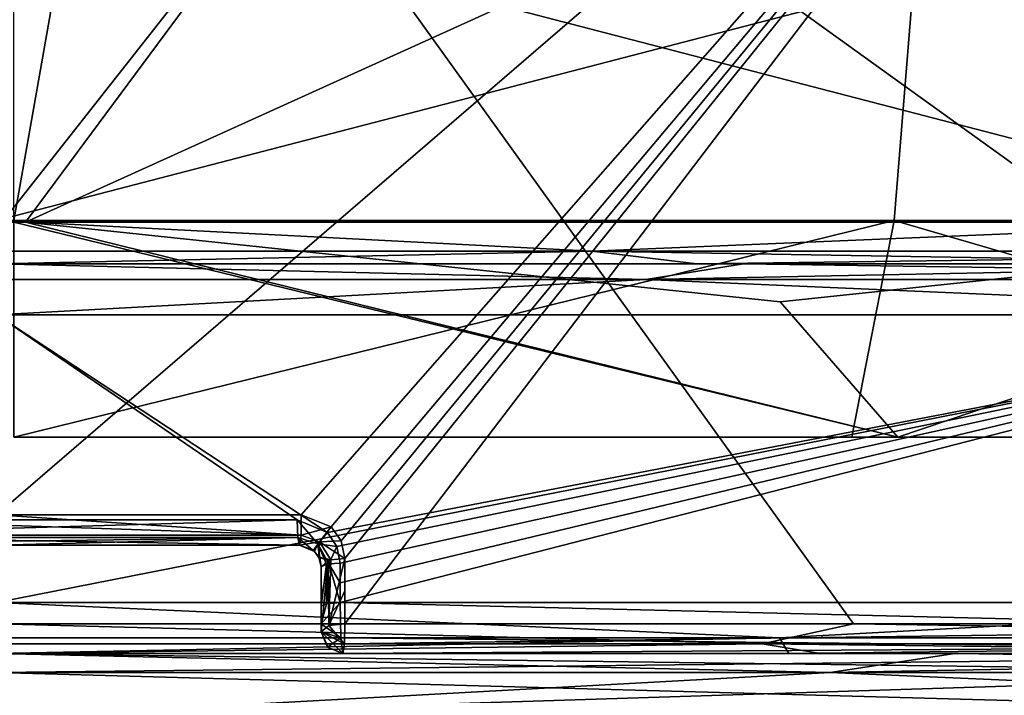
# Model space of a CAD drawing. Header units: millimetres. Extents: x -22 to 22, y 0 to 166.
# Tile 72 of 119: x 0.11 to 4.66, y 118.81 to 121.93. Entities that reach past the tile are written whole.
import ezdxf

# ---------------------------------------------------------------- set-up
doc = ezdxf.new("R2010")
doc.units = ezdxf.units.MM
doc.header["$LTSCALE"] = 65.185185
for name, color, linetype in [('16', 7, 'CONTINUOUS'), ('371', 7, 'CONTINUOUS'), ('399', 7, 'CONTINUOUS'), ('409', 7, 'CONTINUOUS'), ('41', 7, 'CONTINUOUS'), ('417', 7, 'CONTINUOUS'), ('42', 7, 'CONTINUOUS'), ('483', 7, 'CONTINUOUS'), ('555', 7, 'CONTINUOUS'), ('57', 7, 'CONTINUOUS'), ('754', 7, 'CONTINUOUS'), ('755', 7, 'CONTINUOUS'), ('758', 7, 'CONTINUOUS'), ('759', 7, 'CONTINUOUS'), ('761', 7, 'CONTINUOUS'), ('770', 7, 'CONTINUOUS'), ('771', 7, 'CONTINUOUS'), ('772', 7, 'CONTINUOUS'), ('773', 7, 'CONTINUOUS'), ('774', 7, 'CONTINUOUS'), ('775', 7, 'CONTINUOUS'), ('776', 7, 'CONTINUOUS'), ('777', 7, 'CONTINUOUS'), ('778', 7, 'CONTINUOUS'), ('779', 7, 'CONTINUOUS'), ('781', 7, 'CONTINUOUS'), ('782', 7, 'CONTINUOUS'), ('783', 7, 'CONTINUOUS'), ('784', 7, 'CONTINUOUS'), ('785', 7, 'CONTINUOUS'), ('786', 7, 'CONTINUOUS'), ('787', 7, 'CONTINUOUS'), ('789', 7, 'CONTINUOUS'), ('790', 7, 'CONTINUOUS'), ('796', 7, 'CONTINUOUS'), ('799', 7, 'CONTINUOUS')]:
    doc.layers.add(name, color=color, linetype=linetype)

msp = doc.modelspace()

# ---------------------------------------------------------------- linework, layer by layer
at = {"layer": '16', "linetype": 'CONTINUOUS'}
for points in [[(0, 119, -17.1), (-4.4282, 119, -16.5167), (4.4282, 119, -16.5167), (0, 119, -17.1)], [(4.4282, 119, -16.5167), (-4.4282, 119, -16.5167), (0, 119, -16.05), (4.4282, 119, -16.5167)], [(4.4282, 119, 16.5167), (8.5543, 119, 14.8066), (-4.4282, 119, 16.5167), (4.4282, 119, 16.5167)], [(-4.4282, 119, 16.5167), (8.5543, 119, 14.8066), (0, 119, 15.05), (-4.4282, 119, 16.5167)], [(0, 119, 17.1), (4.4282, 119, 16.5167), (-4.4282, 119, 16.5167), (0, 119, 17.1)], [(8.5543, 119, -14.8066), (4.4282, 119, -16.5167), (0, 119, -16.05), (8.5543, 119, -14.8066)], [(7.7657, 119, -13.972), (8.5543, 119, -14.8066), (0, 119, -16.05), (7.7657, 119, -13.972)], [(0, 119, 15.05), (8.5543, 119, 14.8066), (7.7657, 119, 12.972), (0, 119, 15.05)]]:
    msp.add_3dface(points, dxfattribs=at)
at = {"layer": '371', "linetype": 'CONTINUOUS'}
for points in [[(4.1642, 120, 15.8411), (0.0808, 120, 16.3576), (3.9513, 120, 15.0464), (4.1642, 120, 15.8411)], [(3.9513, 120, 15.0464), (0.0808, 120, 16.3576), (0.0808, 120, 15.535), (3.9513, 120, 15.0464)], [(7.5787, 120, 13.6117), (4.1642, 120, 15.8411), (3.9513, 120, 15.0464), (7.5787, 120, 13.6117)], [(7.9901, 120, 14.3243), (4.1642, 120, 15.8411), (7.5787, 120, 13.6117), (7.9901, 120, 14.3243)]]:
    msp.add_3dface(points, dxfattribs=at)
at = {"layer": '399', "linetype": 'CONTINUOUS'}
for points in [[(4.1472, 121, 14.3959), (0.0808, 121, 14.9576), (7.5808, 163.5, 12.948), (4.1472, 121, 14.3959)], [(7.5808, 163.5, 12.948), (0.0808, 121, 14.9576), (0.0808, 129, 14.9576), (7.5808, 163.5, 12.948)], [(7.909, 121, 12.7529), (4.1472, 121, 14.3959), (7.5808, 163.5, 12.948), (7.909, 121, 12.7529)]]:
    msp.add_3dface(points, dxfattribs=at)
at = {"layer": '409', "linetype": 'CONTINUOUS'}
for points in [[(0.0808, 120, 16.3576), (4.1642, 120, 15.8411), (0.0808, 120.993, 17.3506), (0.0808, 120, 16.3576)], [(0.0808, 120.993, 17.3506), (4.1642, 120, 15.8411), (0.135, 120.993, 17.3505), (0.0808, 120.993, 17.3506)], [(0.135, 120.993, 17.3505), (4.1642, 120, 15.8411), (3.6205, 120.6252, 16.6108), (0.135, 120.993, 17.3505)], [(3.6205, 120.6252, 16.6108), (4.1642, 120, 15.8411), (7.1056, 120.993, 15.8689), (3.6205, 120.6252, 16.6108)], [(4.1642, 120, 15.8411), (7.9901, 120, 14.3243), (7.1056, 120.993, 15.8689), (4.1642, 120, 15.8411)]]:
    msp.add_3dface(points, dxfattribs=at)
at = {"layer": '41', "linetype": 'CONTINUOUS'}
for points in [[(0, 119, 17.1), (-3.8523, 118.9121, 16.8781), (3.8523, 118.9121, 16.8781), (0, 119, 17.1)], [(4.4282, 119, 16.5167), (0, 119, 17.1), (3.8523, 118.9121, 16.8781), (4.4282, 119, 16.5167)], [(4.4282, 119, 16.5167), (3.8523, 118.9121, 16.8781), (10.7939, 118.9121, 13.5352), (4.4282, 119, 16.5167)], [(8.5543, 119, 14.8066), (4.4282, 119, 16.5167), (10.7939, 118.9121, 13.5352), (8.5543, 119, 14.8066)], [(-3.8523, 118.9121, 16.8781), (0, 118.7, 17.4), (3.8523, 118.9121, 16.8781), (-3.8523, 118.9121, 16.8781)], [(0, 118.7, 17.4), (8.7, 118.7, 15.0688), (3.8523, 118.9121, 16.8781), (0, 118.7, 17.4)], [(3.8523, 118.9121, 16.8781), (8.7, 118.7, 15.0688), (10.7939, 118.9121, 13.5352), (3.8523, 118.9121, 16.8781)]]:
    msp.add_3dface(points, dxfattribs=at)
at = {"layer": '417', "linetype": 'CONTINUOUS'}
for points in [[(3.9513, 120, 15.0464), (0.0808, 120, 15.535), (4.1472, 121, 14.3959), (3.9513, 120, 15.0464)], [(0.0808, 120, 15.535), (0.0808, 121, 14.9576), (4.1472, 121, 14.3959), (0.0808, 120, 15.535)], [(7.5787, 120, 13.6117), (3.9513, 120, 15.0464), (4.1472, 121, 14.3959), (7.5787, 120, 13.6117)], [(7.5787, 120, 13.6117), (4.1472, 121, 14.3959), (7.909, 121, 12.7529), (7.5787, 120, 13.6117)]]:
    msp.add_3dface(points, dxfattribs=at)
at = {"layer": '42', "linetype": 'CONTINUOUS'}
for points in [[(0, 119, -17.1), (3.8523, 118.9121, -16.8781), (-3.8523, 118.9121, -16.8781), (0, 119, -17.1)], [(0, 119, -17.1), (4.4282, 119, -16.5167), (3.8523, 118.9121, -16.8781), (0, 119, -17.1)], [(4.4282, 119, -16.5167), (8.5543, 119, -14.8066), (3.8523, 118.9121, -16.8781), (4.4282, 119, -16.5167)], [(8.5543, 119, -14.8066), (10.7939, 118.9121, -13.5352), (3.8523, 118.9121, -16.8781), (8.5543, 119, -14.8066)], [(3.8523, 118.9121, -16.8781), (0, 118.7, -17.4), (-3.8523, 118.9121, -16.8781), (3.8523, 118.9121, -16.8781)], [(8.7, 118.7, -15.0688), (0, 118.7, -17.4), (3.8523, 118.9121, -16.8781), (8.7, 118.7, -15.0688)], [(10.7939, 118.9121, -13.5352), (8.7, 118.7, -15.0688), (3.8523, 118.9121, -16.8781), (10.7939, 118.9121, -13.5352)]]:
    msp.add_3dface(points, dxfattribs=at)
at = {"layer": '483', "linetype": 'CONTINUOUS'}
for points in [[(0.135, 120.993, 17.3505), (7.1056, 120.993, 15.8689), (5.3839, 123.3728, 16.3341), (0.135, 120.993, 17.3505)], [(1.897, 123.3728, 17.0753), (0.135, 120.993, 17.3505), (5.3839, 123.3728, 16.3341), (1.897, 123.3728, 17.0753)], [(0.135, 120.993, 17.3505), (3.6205, 120.6252, 16.6108), (7.1056, 120.993, 15.8689), (0.135, 120.993, 17.3505)]]:
    msp.add_3dface(points, dxfattribs=at)
at = {"layer": '555', "linetype": 'CONTINUOUS'}
for points in [[(-1.7355, 123.3728, 17.0753), (0.0265, 120.993, 17.3505), (1.897, 123.3728, 17.0753), (-1.7355, 123.3728, 17.0753)], [(0.0265, 120.993, 17.3505), (0.135, 120.993, 17.3505), (1.897, 123.3728, 17.0753), (0.0265, 120.993, 17.3505)], [(0.0265, 120.993, 17.3505), (0.0808, 120.993, 17.3506), (0.135, 120.993, 17.3505), (0.0265, 120.993, 17.3505)]]:
    msp.add_3dface(points, dxfattribs=at)
at = {"layer": '57', "linetype": 'CONTINUOUS'}
for points in [[(0, 119, 15.05), (7.7657, 119, 12.972), (0, 118.9121, 14.8379), (0, 119, 15.05)], [(0, 118.9121, 14.8379), (7.7657, 119, 12.972), (6.6549, 118.9121, 13.3189), (0, 118.9121, 14.8379)], [(7.7657, 119, -13.972), (0, 119, -16.05), (6.6549, 118.9121, -14.3189), (7.7657, 119, -13.972)], [(6.6549, 118.9121, -14.3189), (0, 119, -16.05), (0, 118.9121, -15.8379), (6.6549, 118.9121, -14.3189)], [(7.625, 118.7, 12.7069), (0, 118.7, 14.75), (6.6549, 118.9121, 13.3189), (7.625, 118.7, 12.7069)], [(0, 118.7, 14.75), (0, 118.9121, 14.8379), (6.6549, 118.9121, 13.3189), (0, 118.7, 14.75)], [(0, 118.7, -15.75), (7.625, 118.7, -13.7069), (0, 118.9121, -15.8379), (0, 118.7, -15.75)], [(7.625, 118.7, -13.7069), (6.6549, 118.9121, -14.3189), (0, 118.9121, -15.8379), (7.625, 118.7, -13.7069)]]:
    msp.add_3dface(points, dxfattribs=at)
at = {"layer": '754', "linetype": 'CONTINUOUS'}
for points in [[(1.4085, 119.6404, -15.5179), (0, 119.6404, -15.5838), (5.8043, 124.6433, -10.5533), (1.4085, 119.6404, -15.5179)], [(5.8043, 124.6433, -10.5533), (0, 119.6404, -15.5838), (0, 124.6433, -12.1085), (5.8043, 124.6433, -10.5533)], [(1.5471, 119.5851, -15.5287), (1.4085, 119.6404, -15.5179), (5.8043, 124.6433, -10.5533), (1.5471, 119.5851, -15.5287)], [(1.5928, 119.5201, -15.5523), (1.5471, 119.5851, -15.5287), (5.8043, 124.6433, -10.5533), (1.5928, 119.5201, -15.5523)], [(1.6098, 119.4391, -15.5853), (1.5928, 119.5201, -15.5523), (5.8043, 124.6433, -10.5533), (1.6098, 119.4391, -15.5853)], [(1.6098, 119.1372, -15.7107), (1.6098, 119.4391, -15.5853), (5.8043, 124.6433, -10.5533), (1.6098, 119.1372, -15.7107)], [(8.5593, 119.1372, -13.1766), (1.6098, 119.1372, -15.7107), (5.8043, 124.6433, -10.5533), (8.5593, 119.1372, -13.1766)], [(1.6098, 119.2885, -15.6488), (1.6098, 119.4391, -15.5853), (1.6098, 119.1372, -15.7107), (1.6098, 119.2885, -15.6488)]]:
    msp.add_3dface(points, dxfattribs=at)
at = {"layer": '755', "linetype": 'CONTINUOUS'}
for points in [[(3.9588, 119.1372, 14.2745), (7.6478, 119.1372, 12.7465), (0, 124.6433, 11.1085), (3.9588, 119.1372, 14.2745)], [(0, 124.6433, 11.1085), (7.6478, 119.1372, 12.7465), (5.8043, 124.6433, 9.5533), (0, 124.6433, 11.1085)], [(0, 119.1372, 14.7957), (3.9588, 119.1372, 14.2745), (0, 124.6433, 11.1085), (0, 119.1372, 14.7957)]]:
    msp.add_3dface(points, dxfattribs=at)
at = {"layer": '758', "linetype": 'CONTINUOUS'}
for points in [[(3.8062, 119, 14.2187), (0, 119, 14.7029), (3.6606, 119, 12.4821), (3.8062, 119, 14.2187)], [(3.6606, 119, 12.4821), (0, 119, 14.7029), (0, 119, 12.9883), (3.6606, 119, 12.4821)], [(1.6, 119, -15.6184), (8.7225, 119, -12.9517), (1.6, 119, -13.8931), (1.6, 119, -15.6184)], [(1.6, 119, -13.8931), (8.7225, 119, -12.9517), (8.3554, 119, -11.0888), (1.6, 119, -13.8931)], [(7.0465, 119, 11.0014), (3.8062, 119, 14.2187), (3.6606, 119, 12.4821), (7.0465, 119, 11.0014)], [(7.37, 119, 12.797), (3.8062, 119, 14.2187), (7.0465, 119, 11.0014), (7.37, 119, 12.797)]]:
    msp.add_3dface(points, dxfattribs=at)
at = {"layer": '759', "linetype": 'CONTINUOUS'}
for points in [[(6.15, 122.6, -11.1521), (0, 122.6, -12.8), (6.15, 121, -11.1521), (6.15, 122.6, -11.1521)], [(6.15, 121, -11.1521), (0, 122.6, -12.8), (0, 121, -12.8), (6.15, 121, -11.1521)]]:
    msp.add_3dface(points, dxfattribs=at)
at = {"layer": '761', "linetype": 'CONTINUOUS'}
for points in [[(6.15, 121, 10.1521), (0, 121, 11.8), (6.15, 122.6, 10.1521), (6.15, 121, 10.1521)], [(6.15, 122.6, 10.1521), (0, 121, 11.8), (0, 122.6, 11.8), (6.15, 122.6, 10.1521)]]:
    msp.add_3dface(points, dxfattribs=at)
at = {"layer": '770', "linetype": 'CONTINUOUS'}
for points in [[(3.5376, 119.044, 14.3707), (0, 119.1372, 14.7957), (-3.5376, 119.044, 14.3707), (3.5376, 119.044, 14.3707)], [(3.9588, 119.1372, 14.2745), (0, 119.1372, 14.7957), (3.5376, 119.044, 14.3707), (3.9588, 119.1372, 14.2745)], [(1.6098, 119.1372, -15.7107), (8.5593, 119.1372, -13.1766), (1.6087, 119.044, -15.7008), (1.6098, 119.1372, -15.7107)], [(1.6087, 119.044, -15.7008), (8.5593, 119.1372, -13.1766), (8.2813, 119.044, -13.3481), (1.6087, 119.044, -15.7008)], [(9.8549, 119.044, 11.1847), (3.9588, 119.1372, 14.2745), (3.5376, 119.044, 14.3707), (9.8549, 119.044, 11.1847)], [(7.6478, 119.1372, 12.7465), (3.9588, 119.1372, 14.2745), (9.8549, 119.044, 11.1847), (7.6478, 119.1372, 12.7465)], [(0, 119, 14.7029), (3.5376, 119.044, 14.3707), (-3.5376, 119.044, 14.3707), (0, 119, 14.7029)], [(0, 119, 14.7029), (3.8062, 119, 14.2187), (3.5376, 119.044, 14.3707), (0, 119, 14.7029)], [(8.7225, 119, -12.9517), (1.6, 119, -15.6184), (8.2813, 119.044, -13.3481), (8.7225, 119, -12.9517)], [(1.6, 119, -15.6184), (1.6087, 119.044, -15.7008), (8.2813, 119.044, -13.3481), (1.6, 119, -15.6184)], [(3.8062, 119, 14.2187), (7.37, 119, 12.797), (3.5376, 119.044, 14.3707), (3.8062, 119, 14.2187)], [(7.37, 119, 12.797), (9.8549, 119.044, 11.1847), (3.5376, 119.044, 14.3707), (7.37, 119, 12.797)]]:
    msp.add_3dface(points, dxfattribs=at)
at = {"layer": '771', "linetype": 'CONTINUOUS'}
for points in [[(6.763, 120.5653, -12.2139), (0, 120.5653, -14.026), (1.5295, 119.5594, -13.7607), (6.763, 120.5653, -12.2139)], [(1.5295, 119.5594, -13.7607), (0, 120.5653, -14.026), (1.3898, 119.6174, -13.7864), (1.5295, 119.5594, -13.7607)], [(1.3898, 119.6174, -13.7864), (0, 120.5653, -14.026), (0, 119.6174, -13.8589), (1.3898, 119.6174, -13.7864)], [(1.5732, 119.4938, -13.744), (6.763, 120.5653, -12.2139), (1.5295, 119.5594, -13.7607), (1.5732, 119.4938, -13.744)], [(1.5883, 119.4174, -13.7286), (6.763, 120.5653, -12.2139), (1.5732, 119.4938, -13.744), (1.5883, 119.4174, -13.7286)], [(7.5427, 119.2347, -11.4439), (6.763, 120.5653, -12.2139), (1.5882, 119.2347, -13.6962), (7.5427, 119.2347, -11.4439)], [(1.5883, 119.4174, -13.7286), (1.5882, 119.326, -13.7124), (6.763, 120.5653, -12.2139), (1.5883, 119.4174, -13.7286)], [(1.5882, 119.2347, -13.6962), (6.763, 120.5653, -12.2139), (1.5882, 119.326, -13.7124), (1.5882, 119.2347, -13.6962)]]:
    msp.add_3dface(points, dxfattribs=at)
at = {"layer": '772', "linetype": 'CONTINUOUS'}
for points in [[(0, 120.8, 12.829), (-3.451, 120.8, 12.3745), (3.451, 120.8, 12.3745), (0, 120.8, 12.829)], [(3.451, 120.8, 12.3745), (-3.451, 120.8, 12.3745), (0, 120.8, 12), (3.451, 120.8, 12.3745)], [(0, 120.8, -13.829), (3.451, 120.8, -13.3745), (-3.451, 120.8, -13.3745), (0, 120.8, -13.829)], [(-3.451, 120.8, -13.3745), (3.451, 120.8, -13.3745), (0, 120.8, -13), (-3.451, 120.8, -13.3745)], [(3.2364, 120.8, 11.5738), (3.451, 120.8, 12.3745), (0, 120.8, 12), (3.2364, 120.8, 11.5738)], [(0, 120.8, -13), (3.451, 120.8, -13.3745), (3.2364, 120.8, -12.5738), (0, 120.8, -13)], [(6.6667, 120.8, 11.042), (3.451, 120.8, 12.3745), (3.2364, 120.8, 11.5738), (6.6667, 120.8, 11.042)], [(6.252, 120.8, 10.3241), (6.6667, 120.8, 11.042), (3.2364, 120.8, 11.5738), (6.252, 120.8, 10.3241)], [(3.451, 120.8, -13.3745), (6.6667, 120.8, -12.042), (3.2364, 120.8, -12.5738), (3.451, 120.8, -13.3745)], [(3.2364, 120.8, -12.5738), (6.6667, 120.8, -12.042), (6.252, 120.8, -11.3241), (3.2364, 120.8, -12.5738)]]:
    msp.add_3dface(points, dxfattribs=at)
at = {"layer": '773', "linetype": 'CONTINUOUS'}
for points in [[(0, 120.5653, 13.026), (6.763, 120.5653, 11.2139), (0, 119.2347, 12.7914), (0, 120.5653, 13.026)], [(0, 119.2347, 12.7914), (6.763, 120.5653, 11.2139), (6.6457, 119.2347, 11.0107), (0, 119.2347, 12.7914)]]:
    msp.add_3dface(points, dxfattribs=at)
at = {"layer": '774', "linetype": 'CONTINUOUS'}
for points in [[(2.75, 120.8586, -12.5487), (0, 121, -12.8), (-2.75, 120.8586, -12.5487), (2.75, 120.8586, -12.5487)], [(6.15, 121, -11.1521), (0, 121, -12.8), (2.75, 120.8586, -12.5487), (6.15, 121, -11.1521)], [(7.7054, 120.8586, -10.1623), (6.15, 121, -11.1521), (2.75, 120.8586, -12.5487), (7.7054, 120.8586, -10.1623)], [(0, 120.8, -13), (2.75, 120.8586, -12.5487), (-2.75, 120.8586, -12.5487), (0, 120.8, -13)], [(0, 120.8, -13), (3.2364, 120.8, -12.5738), (2.75, 120.8586, -12.5487), (0, 120.8, -13)], [(3.2364, 120.8, -12.5738), (6.252, 120.8, -11.3241), (2.75, 120.8586, -12.5487), (3.2364, 120.8, -12.5738)], [(6.252, 120.8, -11.3241), (7.7054, 120.8586, -10.1623), (2.75, 120.8586, -12.5487), (6.252, 120.8, -11.3241)]]:
    msp.add_3dface(points, dxfattribs=at)
at = {"layer": '775', "linetype": 'CONTINUOUS'}
for points in [[(-2.75, 120.8586, 11.5487), (0, 121, 11.8), (2.75, 120.8586, 11.5487), (-2.75, 120.8586, 11.5487)], [(0, 121, 11.8), (6.15, 121, 10.1521), (2.75, 120.8586, 11.5487), (0, 121, 11.8)], [(2.75, 120.8586, 11.5487), (6.15, 121, 10.1521), (7.7054, 120.8586, 9.1623), (2.75, 120.8586, 11.5487)], [(0, 120.8, 12), (-2.75, 120.8586, 11.5487), (2.75, 120.8586, 11.5487), (0, 120.8, 12)], [(3.2364, 120.8, 11.5738), (0, 120.8, 12), (2.75, 120.8586, 11.5487), (3.2364, 120.8, 11.5738)], [(3.2364, 120.8, 11.5738), (2.75, 120.8586, 11.5487), (7.7054, 120.8586, 9.1623), (3.2364, 120.8, 11.5738)], [(6.252, 120.8, 10.3241), (3.2364, 120.8, 11.5738), (7.7054, 120.8586, 9.1623), (6.252, 120.8, 10.3241)]]:
    msp.add_3dface(points, dxfattribs=at)
at = {"layer": '776', "linetype": 'CONTINUOUS'}
for points in [[(3.0001, 120.7286, -13.6442), (0, 120.8, -13.829), (-3.0001, 120.7286, -13.6442), (3.0001, 120.7286, -13.6442)], [(3.451, 120.8, -13.3745), (0, 120.8, -13.829), (3.0001, 120.7286, -13.6442), (3.451, 120.8, -13.3745)], [(8.406, 120.7286, -11.0408), (3.451, 120.8, -13.3745), (3.0001, 120.7286, -13.6442), (8.406, 120.7286, -11.0408)], [(6.6667, 120.8, -12.042), (3.451, 120.8, -13.3745), (8.406, 120.7286, -11.0408), (6.6667, 120.8, -12.042)], [(0, 120.5653, -14.026), (3.0001, 120.7286, -13.6442), (-3.0001, 120.7286, -13.6442), (0, 120.5653, -14.026)], [(0, 120.5653, -14.026), (6.763, 120.5653, -12.2139), (3.0001, 120.7286, -13.6442), (0, 120.5653, -14.026)], [(6.763, 120.5653, -12.2139), (8.406, 120.7286, -11.0408), (3.0001, 120.7286, -13.6442), (6.763, 120.5653, -12.2139)]]:
    msp.add_3dface(points, dxfattribs=at)
at = {"layer": '777', "linetype": 'CONTINUOUS'}
for points in [[(-3.0001, 120.7286, 12.6442), (0, 120.8, 12.829), (3.0001, 120.7286, 12.6442), (-3.0001, 120.7286, 12.6442)], [(0, 120.8, 12.829), (3.451, 120.8, 12.3745), (3.0001, 120.7286, 12.6442), (0, 120.8, 12.829)], [(3.451, 120.8, 12.3745), (6.6667, 120.8, 11.042), (3.0001, 120.7286, 12.6442), (3.451, 120.8, 12.3745)], [(3.0001, 120.7286, 12.6442), (6.6667, 120.8, 11.042), (8.406, 120.7286, 10.0408), (3.0001, 120.7286, 12.6442)], [(0, 120.5653, 13.026), (-3.0001, 120.7286, 12.6442), (3.0001, 120.7286, 12.6442), (0, 120.5653, 13.026)], [(6.763, 120.5653, 11.2139), (0, 120.5653, 13.026), (3.0001, 120.7286, 12.6442), (6.763, 120.5653, 11.2139)], [(6.763, 120.5653, 11.2139), (3.0001, 120.7286, 12.6442), (8.406, 120.7286, 10.0408), (6.763, 120.5653, 11.2139)]]:
    msp.add_3dface(points, dxfattribs=at)
at = {"layer": '778', "linetype": 'CONTINUOUS'}
for points in [[(0, 119.2347, 12.7914), (3.6176, 119.0714, 12.3351), (-3.6176, 119.0714, 12.3351), (0, 119.2347, 12.7914)], [(0, 119.2347, 12.7914), (6.6457, 119.2347, 11.0107), (3.6176, 119.0714, 12.3351), (0, 119.2347, 12.7914)], [(7.5427, 119.2347, -11.4439), (1.5882, 119.2347, -13.6962), (8.2709, 119.0714, -10.9603), (7.5427, 119.2347, -11.4439)], [(1.5882, 119.2347, -13.6962), (1.5909, 119.0714, -13.7399), (8.2709, 119.0714, -10.9603), (1.5882, 119.2347, -13.6962)], [(6.6457, 119.2347, 11.0107), (9.7879, 119.0714, 8.5566), (3.6176, 119.0714, 12.3351), (6.6457, 119.2347, 11.0107)], [(3.6176, 119.0714, 12.3351), (0, 119, 12.9883), (-3.6176, 119.0714, 12.3351), (3.6176, 119.0714, 12.3351)], [(3.6606, 119, 12.4821), (0, 119, 12.9883), (3.6176, 119.0714, 12.3351), (3.6606, 119, 12.4821)], [(1.6, 119, -13.8931), (8.3554, 119, -11.0888), (1.5909, 119.0714, -13.7399), (1.6, 119, -13.8931)], [(1.5909, 119.0714, -13.7399), (8.3554, 119, -11.0888), (8.2709, 119.0714, -10.9603), (1.5909, 119.0714, -13.7399)], [(9.7879, 119.0714, 8.5566), (3.6606, 119, 12.4821), (3.6176, 119.0714, 12.3351), (9.7879, 119.0714, 8.5566)], [(7.0465, 119, 11.0014), (3.6606, 119, 12.4821), (9.7879, 119.0714, 8.5566), (7.0465, 119, 11.0014)]]:
    msp.add_3dface(points, dxfattribs=at)
at = {"layer": '779', "linetype": 'CONTINUOUS'}
for points in [[(1.4, 119.5, -15.4274), (0, 119.5, -13.9573), (-0.0108, 119.5, -15.4923), (1.4, 119.5, -15.4274)], [(1.4, 119.5, -13.885), (0, 119.5, -13.9573), (1.4, 119.5, -14.6561), (1.4, 119.5, -13.885)], [(1.4, 119.5, -14.6561), (0, 119.5, -13.9573), (1.4, 119.5, -15.4274), (1.4, 119.5, -14.6561)]]:
    msp.add_3dface(points, dxfattribs=at)
at = {"layer": '781', "linetype": 'CONTINUOUS'}
for points in [[(1.5, 119.2174, -13.7939), (1.5, 119.4, -13.8264), (1.5, 119.1359, -13.8158), (1.5, 119.2174, -13.7939)], [(1.5, 119.1359, -13.8158), (1.5, 119.4, -13.8264), (1.5, 119.1, -13.8931), (1.5, 119.1359, -13.8158)], [(1.5, 119.1, -13.8931), (1.5, 119.4, -13.8264), (1.5, 119.4, -14.6601), (1.5, 119.1, -13.8931)], [(1.5, 119.2503, -15.5569), (1.5, 119.1, -13.8931), (1.5, 119.4, -15.4939), (1.5, 119.2503, -15.5569)], [(1.5, 119.4, -15.4939), (1.5, 119.1, -13.8931), (1.5, 119.4, -14.6601), (1.5, 119.4, -15.4939)], [(1.5, 119.1, -15.6184), (1.5, 119.1, -13.8931), (1.5, 119.2503, -15.5569), (1.5, 119.1, -15.6184)]]:
    msp.add_3dface(points, dxfattribs=at)
at = {"layer": '782', "linetype": 'CONTINUOUS'}
for points in [[(1.5, 119.4, -13.8264), (1.5, 119.2174, -13.7939), (1.5253, 119.4116, -13.761), (1.5, 119.4, -13.8264)], [(1.5, 119.2174, -13.7939), (1.5252, 119.229, -13.7285), (1.5253, 119.4116, -13.761), (1.5, 119.2174, -13.7939)], [(1.5252, 119.229, -13.7285), (1.5882, 119.2347, -13.6962), (1.5357, 119.4134, -13.7509), (1.5252, 119.229, -13.7285)], [(1.5253, 119.4116, -13.761), (1.5252, 119.229, -13.7285), (1.5357, 119.4134, -13.7509), (1.5253, 119.4116, -13.761)], [(1.5882, 119.326, -13.7124), (1.5883, 119.4174, -13.7286), (1.5357, 119.4134, -13.7509), (1.5882, 119.326, -13.7124)], [(1.5882, 119.2347, -13.6962), (1.5882, 119.326, -13.7124), (1.5357, 119.4134, -13.7509), (1.5882, 119.2347, -13.6962)]]:
    msp.add_3dface(points, dxfattribs=at)
at = {"layer": '783', "linetype": 'CONTINUOUS'}
for points in [[(1.5909, 119.0714, -13.7399), (1.5882, 119.2347, -13.6962), (1.5, 119.1359, -13.8158), (1.5909, 119.0714, -13.7399)], [(1.5, 119.1359, -13.8158), (1.5882, 119.2347, -13.6962), (1.5252, 119.229, -13.7285), (1.5, 119.1359, -13.8158)], [(1.5, 119.2174, -13.7939), (1.5, 119.1359, -13.8158), (1.5252, 119.229, -13.7285), (1.5, 119.2174, -13.7939)], [(1.5909, 119.0714, -13.7399), (1.5, 119.1359, -13.8158), (1.5, 119.1, -13.8931), (1.5909, 119.0714, -13.7399)], [(1.5909, 119.0714, -13.7399), (1.5, 119.1, -13.8931), (1.5293, 119.0293, -13.8931), (1.5909, 119.0714, -13.7399)], [(1.6, 119, -13.8931), (1.5909, 119.0714, -13.7399), (1.5293, 119.0293, -13.8931), (1.6, 119, -13.8931)]]:
    msp.add_3dface(points, dxfattribs=at)
at = {"layer": '784', "linetype": 'CONTINUOUS'}
for points in [[(1.5, 119.1, -13.8931), (1.5, 119.1, -15.6184), (1.5322, 119.0264, -15.6184), (1.5, 119.1, -13.8931)], [(1.5293, 119.0293, -13.8931), (1.5, 119.1, -13.8931), (1.5322, 119.0264, -15.6184), (1.5293, 119.0293, -13.8931)], [(1.6, 119, -15.6184), (1.6, 119, -13.8931), (1.5293, 119.0293, -13.8931), (1.6, 119, -15.6184)], [(1.6, 119, -15.6184), (1.5293, 119.0293, -13.8931), (1.5322, 119.0264, -15.6184), (1.6, 119, -15.6184)]]:
    msp.add_3dface(points, dxfattribs=at)
at = {"layer": '785', "linetype": 'CONTINUOUS'}
for points in [[(1.6087, 119.044, -15.7008), (1.5, 119.1, -15.6184), (1.5354, 119.1285, -15.6892), (1.6087, 119.044, -15.7008)], [(1.6098, 119.1372, -15.7107), (1.6087, 119.044, -15.7008), (1.5354, 119.1285, -15.6892), (1.6098, 119.1372, -15.7107)], [(1.6087, 119.044, -15.7008), (1.6, 119, -15.6184), (1.5, 119.1, -15.6184), (1.6087, 119.044, -15.7008)], [(1.5, 119.1, -15.6184), (1.6, 119, -15.6184), (1.5322, 119.0264, -15.6184), (1.5, 119.1, -15.6184)]]:
    msp.add_3dface(points, dxfattribs=at)
at = {"layer": '786', "linetype": 'CONTINUOUS'}
for points in [[(1.5458, 119.433, -15.5711), (1.5354, 119.1285, -15.6892), (1.5328, 119.4291, -15.562), (1.5458, 119.433, -15.5711)], [(1.6098, 119.4391, -15.5853), (1.6098, 119.2885, -15.6488), (1.5354, 119.1285, -15.6892), (1.6098, 119.4391, -15.5853)], [(1.6098, 119.4391, -15.5853), (1.5354, 119.1285, -15.6892), (1.5458, 119.433, -15.5711), (1.6098, 119.4391, -15.5853)], [(1.5, 119.1, -15.6184), (1.5, 119.2503, -15.5569), (1.5328, 119.4291, -15.562), (1.5, 119.1, -15.6184)], [(1.5354, 119.1285, -15.6892), (1.5, 119.1, -15.6184), (1.5328, 119.4291, -15.562), (1.5354, 119.1285, -15.6892)], [(1.5, 119.2503, -15.5569), (1.5, 119.4, -15.4939), (1.5328, 119.4291, -15.562), (1.5, 119.2503, -15.5569)], [(1.6098, 119.2885, -15.6488), (1.6098, 119.1372, -15.7107), (1.5354, 119.1285, -15.6892), (1.6098, 119.2885, -15.6488)]]:
    msp.add_3dface(points, dxfattribs=at)
at = {"layer": '787', "linetype": 'CONTINUOUS'}
for points in [[(-1.4085, 119.6404, -15.5179), (0, 119.6404, -15.5838), (1.4078, 119.5458, -15.5105), (-1.4085, 119.6404, -15.5179)], [(-1.4085, 119.6404, -15.5179), (1.4078, 119.5458, -15.5105), (-1.4078, 119.5458, -15.5105), (-1.4085, 119.6404, -15.5179)], [(0, 119.6404, -15.5838), (1.4085, 119.6404, -15.5179), (1.4078, 119.5458, -15.5105), (0, 119.6404, -15.5838)], [(1.4, 119.5, -15.4274), (-0.0108, 119.5, -15.4923), (-1.4078, 119.5458, -15.5105), (1.4, 119.5, -15.4274)], [(1.4078, 119.5458, -15.5105), (1.4, 119.5, -15.4274), (-1.4078, 119.5458, -15.5105), (1.4078, 119.5458, -15.5105)]]:
    msp.add_3dface(points, dxfattribs=at)
at = {"layer": '789', "linetype": 'CONTINUOUS'}
for points in [[(1.3898, 119.6174, -13.7864), (0, 119.6174, -13.8589), (-1.392, 119.5357, -13.8081), (1.3898, 119.6174, -13.7864)], [(1.3898, 119.6174, -13.7864), (-1.392, 119.5357, -13.8081), (1.392, 119.5357, -13.8081), (1.3898, 119.6174, -13.7864)], [(-1.4, 119.5, -13.885), (0, 119.5, -13.9573), (1.392, 119.5357, -13.8081), (-1.4, 119.5, -13.885)], [(-1.392, 119.5357, -13.8081), (-1.4, 119.5, -13.885), (1.392, 119.5357, -13.8081), (-1.392, 119.5357, -13.8081)], [(0, 119.5, -13.9573), (1.4, 119.5, -13.885), (1.392, 119.5357, -13.8081), (0, 119.5, -13.9573)]]:
    msp.add_3dface(points, dxfattribs=at)
at = {"layer": '790', "linetype": 'CONTINUOUS'}
for points in [[(1.4, 119.5, -13.885), (1.4, 119.5, -14.6561), (1.4646, 119.4763, -15.4351), (1.4, 119.5, -13.885)], [(1.4, 119.5, -13.885), (1.4646, 119.4763, -15.4351), (1.4699, 119.4715, -13.8588), (1.4, 119.5, -13.885)], [(1.4, 119.5, -14.6561), (1.4, 119.5, -15.4274), (1.4646, 119.4763, -15.4351), (1.4, 119.5, -14.6561)], [(1.4646, 119.4763, -15.4351), (1.4895, 119.4446, -15.4576), (1.4699, 119.4715, -13.8588), (1.4646, 119.4763, -15.4351)], [(1.4699, 119.4715, -13.8588), (1.4895, 119.4446, -15.4576), (1.4923, 119.4386, -13.8419), (1.4699, 119.4715, -13.8588)], [(1.4895, 119.4446, -15.4576), (1.5, 119.4, -15.4939), (1.4923, 119.4386, -13.8419), (1.4895, 119.4446, -15.4576)], [(1.5, 119.4, -14.6601), (1.5, 119.4, -13.8264), (1.4923, 119.4386, -13.8419), (1.5, 119.4, -14.6601)], [(1.5, 119.4, -15.4939), (1.5, 119.4, -14.6601), (1.4923, 119.4386, -13.8419), (1.5, 119.4, -15.4939)]]:
    msp.add_3dface(points, dxfattribs=at)
at = {"layer": '796', "linetype": 'CONTINUOUS'}
for points in [[(1.4085, 119.6404, -15.5179), (1.5471, 119.5851, -15.5287), (1.4078, 119.5458, -15.5105), (1.4085, 119.6404, -15.5179)], [(1.4078, 119.5458, -15.5105), (1.5471, 119.5851, -15.5287), (1.492, 119.515, -15.5216), (1.4078, 119.5458, -15.5105)], [(1.5471, 119.5851, -15.5287), (1.5928, 119.5201, -15.5523), (1.492, 119.515, -15.5216), (1.5471, 119.5851, -15.5287)], [(1.4, 119.5, -15.4274), (1.4078, 119.5458, -15.5105), (1.492, 119.515, -15.5216), (1.4, 119.5, -15.4274)], [(1.4646, 119.4763, -15.4351), (1.4, 119.5, -15.4274), (1.492, 119.515, -15.5216), (1.4646, 119.4763, -15.4351)], [(1.4895, 119.4446, -15.4576), (1.4646, 119.4763, -15.4351), (1.492, 119.515, -15.5216), (1.4895, 119.4446, -15.4576)], [(1.5458, 119.433, -15.5711), (1.4895, 119.4446, -15.4576), (1.492, 119.515, -15.5216), (1.5458, 119.433, -15.5711)], [(1.5928, 119.5201, -15.5523), (1.6098, 119.4391, -15.5853), (1.492, 119.515, -15.5216), (1.5928, 119.5201, -15.5523)], [(1.6098, 119.4391, -15.5853), (1.5458, 119.433, -15.5711), (1.492, 119.515, -15.5216), (1.6098, 119.4391, -15.5853)], [(1.5328, 119.4291, -15.562), (1.5, 119.4, -15.4939), (1.4895, 119.4446, -15.4576), (1.5328, 119.4291, -15.562)], [(1.5458, 119.433, -15.5711), (1.5328, 119.4291, -15.562), (1.4895, 119.4446, -15.4576), (1.5458, 119.433, -15.5711)]]:
    msp.add_3dface(points, dxfattribs=at)
at = {"layer": '799', "linetype": 'CONTINUOUS'}
for points in [[(1.5295, 119.5594, -13.7607), (1.3898, 119.6174, -13.7864), (1.4854, 119.5066, -13.7832), (1.5295, 119.5594, -13.7607)], [(1.3898, 119.6174, -13.7864), (1.392, 119.5357, -13.8081), (1.4854, 119.5066, -13.7832), (1.3898, 119.6174, -13.7864)], [(1.392, 119.5357, -13.8081), (1.4, 119.5, -13.885), (1.4699, 119.4715, -13.8588), (1.392, 119.5357, -13.8081)], [(1.392, 119.5357, -13.8081), (1.4699, 119.4715, -13.8588), (1.4854, 119.5066, -13.7832), (1.392, 119.5357, -13.8081)], [(1.5732, 119.4938, -13.744), (1.5295, 119.5594, -13.7607), (1.4854, 119.5066, -13.7832), (1.5732, 119.4938, -13.744)], [(1.4699, 119.4715, -13.8588), (1.4923, 119.4386, -13.8419), (1.4854, 119.5066, -13.7832), (1.4699, 119.4715, -13.8588)], [(1.5357, 119.4134, -13.7509), (1.5732, 119.4938, -13.744), (1.4854, 119.5066, -13.7832), (1.5357, 119.4134, -13.7509)], [(1.5, 119.4, -13.8264), (1.5253, 119.4116, -13.761), (1.4854, 119.5066, -13.7832), (1.5, 119.4, -13.8264)], [(1.4923, 119.4386, -13.8419), (1.5, 119.4, -13.8264), (1.4854, 119.5066, -13.7832), (1.4923, 119.4386, -13.8419)], [(1.5253, 119.4116, -13.761), (1.5357, 119.4134, -13.7509), (1.4854, 119.5066, -13.7832), (1.5253, 119.4116, -13.761)], [(1.5883, 119.4174, -13.7286), (1.5732, 119.4938, -13.744), (1.5357, 119.4134, -13.7509), (1.5883, 119.4174, -13.7286)]]:
    msp.add_3dface(points, dxfattribs=at)

doc.saveas('drawing.dxf')
